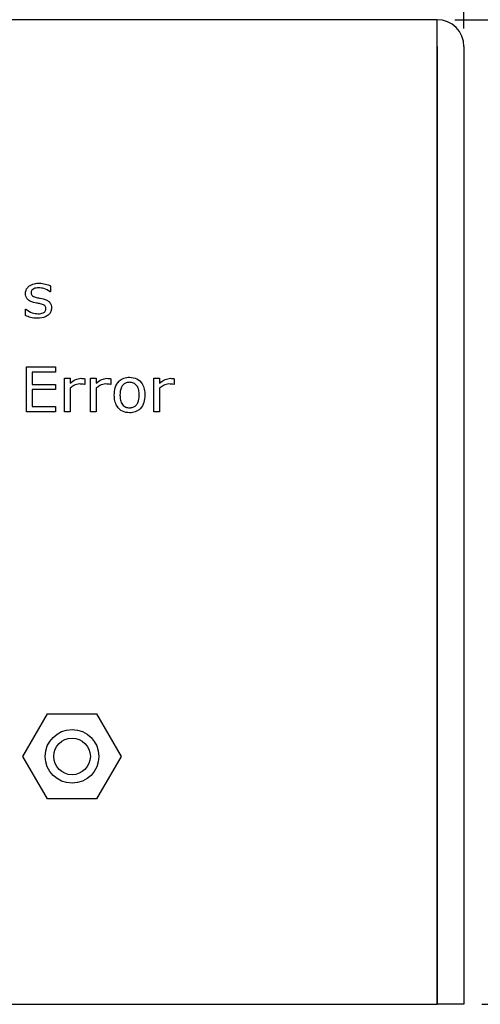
# Model space of a CAD drawing. Header units: millimetres. Extents: x 0 to 840, y 0 to 594.
# Tile 10 of 38: x 367 to 393, y 245 to 300. Entities that reach past the tile are written whole.
import ezdxf

# ---------------------------------------------------------------- set-up
doc = ezdxf.new("R2010")
doc.units = ezdxf.units.MM
doc.layers.get('0').update_dxf_attribs({"color": 3, "lineweight": 30})
doc.layers.add('Dimension', color=7, linetype='Continuous', lineweight=18)
doc.styles.add('Annotative', font='arial.ttf')
doc.dimstyles.new('ISO-iCore', dxfattribs={"dimtxt": 5, "dimasz": 5, "dimexe": 1, "dimexo": 1, "dimgap": 1, "dimtad": 1, "dimrnd": 0.0005, "dimzin": 9, "dimdsep": 46, "dimtxsty": 'Annotative', "dimcen": 0, "dimclrd": 256, "dimclre": 256, "dimclrt": 2, "dimadec": 1, "dimazin": 2, "dimtfac": 1, "dimtix": 1, "dimtmove": 1, "dimatfit": 0, "dimfxl": 1, "dimarcsym": 1})

# ---------------------------------------------------------------- blocks, each defined once
blk = doc.blocks.new('*D1181')
at = {"layer": 'Defpoints', "color": 0}
for p in [(391.717, 324.386), (248.717, 298.482), (391.717, 298.482)]:
    blk.add_point(p, dxfattribs=at)
at = {"layer": 'Dimension', "lineweight": -2}
for p, q in [((248.717, 299.482), (248.717, 325.386)), ((391.717, 299.482), (391.717, 325.386)), ((253.717, 324.386), (386.717, 324.386))]:
    blk.add_line(p, q, dxfattribs=at)
at = {"layer": 'Dimension'}
for points in [[(253.717, 325.22), (253.717, 323.553), (248.717, 324.386)], [(386.717, 323.553), (386.717, 325.22), (391.717, 324.386)]]:
    blk.add_solid(points, dxfattribs=at)
at = {"layer": 'Dimension', "color": 2, "insert": (320.287, 330.495), "char_height": 5, "attachment_point": 2, "style": 'Annotative'}
blk.add_mtext('143', dxfattribs=at)
blk = doc.blocks.new('*D1182')
at = {"layer": 'Defpoints', "color": 0}
for p in [(390.216, 299.982), (391.717, 244.982), (411.717, 244.982)]:
    blk.add_point(p, dxfattribs=at)
at = {"layer": 'Dimension', "lineweight": -2}
for p, q in [((391.216, 299.982), (412.717, 299.982)), ((411.717, 294.982), (411.717, 249.982)), ((392.717, 244.982), (412.717, 244.982))]:
    blk.add_line(p, q, dxfattribs=at)
at = {"layer": 'Dimension'}
for points in [[(412.55, 294.982), (410.884, 294.982), (411.717, 299.982)], [(410.884, 249.982), (412.55, 249.982), (411.717, 244.982)]]:
    blk.add_solid(points, dxfattribs=at)
at = {"layer": 'Dimension', "color": 2, "insert": (405.632, 272.923), "char_height": 5, "attachment_point": 2, "rotation": 90, "style": 'Annotative'}
blk.add_mtext('55', dxfattribs=at)
blk = doc.blocks.new('*D1183')
at = {"layer": 'Defpoints', "color": 0}
for p in [(339.662, 304.386), (391.717, 244.982), (423.717, 244.982)]:
    blk.add_point(p, dxfattribs=at)
at = {"layer": 'Dimension', "lineweight": -2}
for p, q in [((340.662, 304.386), (424.717, 304.386)), ((423.717, 299.386), (423.717, 249.982)), ((392.717, 244.982), (424.717, 244.982))]:
    blk.add_line(p, q, dxfattribs=at)
at = {"layer": 'Dimension'}
for points in [[(424.55, 299.386), (422.884, 299.386), (423.717, 304.386)], [(422.884, 249.982), (424.55, 249.982), (423.717, 244.982)]]:
    blk.add_solid(points, dxfattribs=at)
at = {"layer": 'Dimension', "color": 2, "insert": (416.162, 273.01), "char_height": 5, "attachment_point": 2, "rotation": 90, "style": 'Annotative'}
blk.add_mtext('(59.4)', dxfattribs=at)

msp = doc.modelspace()

# ---------------------------------------------------------------- linework, layer by layer
at = {"linetype": 'Continuous', "lineweight": 25}
for p, q in [((390.216, 299.982), (250.218, 299.982)), ((390.216, 299.982), (390.217, 299.982)), ((390.216, 298.482), (390.216, 299.982)), ((390.216, 244.982), (390.216, 298.482)), ((390.216, 298.482), (390.217, 298.482)), ((390.217, 298.482), (390.217, 244.982)), ((391.717, 298.482), (391.717, 244.982)), ((368.609, 285.122), (368.609, 284.787)), ((368.609, 284.787), (368.592, 284.787)), ((367.217, 283.806), (367.234, 283.806)), ((367.217, 283.456), (367.217, 283.806)), ((390.217, 283.482), (390.216, 283.482)), ((367.274, 280.582), (368.888, 280.582)), ((367.274, 278.082), (367.274, 280.582)), ((368.888, 280.582), (368.888, 280.297)), ((367.59, 280.297), (367.59, 279.601)), ((368.888, 280.297), (367.59, 280.297)), ((367.59, 279.601), (368.888, 279.601)), ((368.888, 279.601), (368.888, 279.316)), ((369.394, 279.949), (369.711, 279.949)), ((369.394, 278.082), (369.394, 279.949)), ((369.711, 279.949), (369.711, 279.673)), ((369.711, 279.402), (369.711, 278.082)), ((370.533, 279.601), (370.517, 279.601)), ((370.533, 279.929), (370.533, 279.601)), ((370.85, 279.949), (371.166, 279.949)), ((370.85, 278.082), (370.85, 279.949)), ((371.166, 279.949), (371.166, 279.673)), ((371.166, 279.402), (371.166, 278.082)), ((371.989, 279.601), (371.973, 279.601)), ((371.989, 279.929), (371.989, 279.601)), ((374.394, 279.949), (374.711, 279.949)), ((374.394, 278.082), (374.394, 279.949)), ((374.711, 279.949), (374.711, 279.673)), ((374.711, 279.402), (374.711, 278.082)), ((375.533, 279.601), (375.517, 279.601)), ((375.533, 279.929), (375.533, 279.601)), ((367.59, 279.316), (367.59, 278.367)), ((368.888, 279.316), (367.59, 279.316)), ((367.59, 278.367), (368.888, 278.367)), ((368.888, 278.367), (368.888, 278.082)), ((368.888, 278.082), (367.274, 278.082)), ((369.711, 278.082), (369.394, 278.082)), ((371.166, 278.082), (370.85, 278.082)), ((374.711, 278.082), (374.394, 278.082)), ((390.217, 265.482), (390.216, 265.482)), ((367.074, 258.832), (368.446, 261.207)), ((368.446, 261.207), (371.188, 261.207)), ((371.188, 261.207), (372.559, 258.832)), ((368.446, 256.457), (367.074, 258.832)), ((372.559, 258.832), (371.188, 256.457)), ((390.217, 256.982), (390.216, 256.982)), ((371.188, 256.457), (368.446, 256.457)), ((390.217, 250.982), (390.216, 250.982)), ((250.218, 244.982), (390.216, 244.982)), ((390.217, 244.982), (390.216, 244.982)), ((391.717, 244.982), (390.217, 244.982))]:
    msp.add_line(p, q, dxfattribs=at)
for radius in [1.5, 1.025]:
    msp.add_circle((369.817, 258.832), radius, dxfattribs=at)
msp.add_arc((390.217, 298.482), 1.5, 0, 90, dxfattribs=at)
for points, knots in [([(367.217, 284.691), (367.228, 284.778), (367.249, 284.935), (367.361, 285.044), (367.411, 285.091)], [0, 0, 0, 0, 0.558762, 1, 1, 1, 1]), ([(367.411, 285.091), (367.51, 285.149), (367.686, 285.251), (367.889, 285.259), (367.979, 285.262)], [0, 0, 0, 0, 0.558492, 1, 1, 1, 1]), ([(367.951, 285.009), (367.857, 285.001), (367.716, 284.99), (367.578, 284.889), (367.538, 284.803), (367.535, 284.756), (367.533, 284.733)], [0, 0, 0, 0, 0.499598, 0.74885, 0.87433, 1, 1, 1, 1]), ([(368.592, 284.787), (368.481, 284.855), (368.283, 284.977), (368.052, 284.999), (367.951, 285.009)], [0, 0, 0, 0, 0.5598894, 1, 1, 1, 1]), ([(367.979, 285.262), (368.101, 285.254), (368.318, 285.239), (368.52, 285.158), (368.609, 285.122)], [0, 0, 0, 0, 0.559945, 1, 1, 1, 1]), ([(367.672, 284.188), (367.605, 284.208), (367.473, 284.248), (367.314, 284.366), (367.228, 284.528), (367.221, 284.637), (367.217, 284.691)], [0, 0, 0, 0, 0.280761, 0.559897, 0.779779, 1, 1, 1, 1]), ([(367.533, 284.733), (367.536, 284.695), (367.54, 284.628), (367.586, 284.58), (367.606, 284.558)], [0, 0, 0, 0, 0.5602805, 1, 1, 1, 1]), ([(367.606, 284.558), (367.646, 284.534), (367.718, 284.491), (367.799, 284.472), (367.835, 284.463)], [0, 0, 0, 0, 0.559083, 1, 1, 1, 1]), ([(367.835, 284.463), (367.905, 284.448), (368.031, 284.422), (368.157, 284.397), (368.213, 284.386)], [0, 0, 0, 0, 0.560013, 1, 1, 1, 1]), ([(368.213, 284.386), (368.283, 284.367), (368.409, 284.333), (368.509, 284.25), (368.553, 284.213)], [0, 0, 0, 0, 0.560251, 1, 1, 1, 1]), ([(367.234, 283.806), (367.35, 283.729), (367.559, 283.592), (367.806, 283.565), (367.915, 283.553)], [0, 0, 0, 0, 0.559967, 1, 1, 1, 1]), ([(368.046, 284.109), (367.976, 284.123), (367.851, 284.147), (367.726, 284.176), (367.672, 284.188)], [0, 0, 0, 0, 0.56001, 1, 1, 1, 1]), ([(368.673, 283.885), (368.666, 283.816), (368.652, 283.679), (368.528, 283.508), (368.283, 283.332), (368.049, 283.313), (367.885, 283.3)], [0, 0, 0, 0, 0.186872, 0.373682, 0.560925, 1, 1, 1, 1]), ([(367.915, 283.553), (368.016, 283.559), (368.143, 283.566), (368.273, 283.642), (368.323, 283.699), (368.352, 283.77), (368.355, 283.819), (368.356, 283.844)], [0, 0, 0, 0, 0.498923, 0.624359, 0.749487, 0.874585, 1, 1, 1, 1]), ([(368.292, 284.012), (368.249, 284.037), (368.171, 284.082), (368.084, 284.101), (368.046, 284.109)], [0, 0, 0, 0, 0.558841, 1, 1, 1, 1]), ([(368.356, 283.844), (368.354, 283.88), (368.351, 283.943), (368.31, 283.991), (368.292, 284.012)], [0, 0, 0, 0, 0.560503, 1, 1, 1, 1]), ([(368.553, 284.213), (368.593, 284.158), (368.664, 284.059), (368.67, 283.938), (368.673, 283.885)], [0, 0, 0, 0, 0.558339, 1, 1, 1, 1]), ([(367.885, 283.3), (367.756, 283.309), (367.524, 283.325), (367.311, 283.416), (367.217, 283.456)], [0, 0, 0, 0, 0.559567, 1, 1, 1, 1]), ([(372.179, 279.014), (372.187, 279.153), (372.204, 279.431), (372.401, 279.779), (372.706, 279.986), (372.925, 280.003), (373.034, 280.012)], [0, 0, 0, 0, 0.280736, 0.56, 0.779715, 1, 1, 1, 1]), ([(373.034, 280.012), (373.174, 279.996), (373.453, 279.965), (373.741, 279.675), (373.871, 279.341), (373.882, 279.123), (373.888, 279.014)], [0, 0, 0, 0, 0.279307, 0.55824, 0.778852, 1, 1, 1, 1]), ([(369.711, 279.673), (369.81, 279.755), (369.987, 279.901), (370.213, 279.934), (370.312, 279.949)], [0, 0, 0, 0, 0.561258, 1, 1, 1, 1]), ([(370.234, 279.632), (370.126, 279.613), (369.932, 279.579), (369.778, 279.456), (369.711, 279.402)], [0, 0, 0, 0, 0.557754, 1, 1, 1, 1]), ([(370.517, 279.601), (370.465, 279.612), (370.371, 279.631), (370.276, 279.632), (370.234, 279.632)], [0, 0, 0, 0, 0.559834, 1, 1, 1, 1]), ([(370.312, 279.949), (370.353, 279.948), (370.428, 279.947), (370.501, 279.934), (370.533, 279.929)], [0, 0, 0, 0, 0.5598464, 1, 1, 1, 1]), ([(371.166, 279.673), (371.266, 279.755), (371.443, 279.901), (371.668, 279.934), (371.767, 279.949)], [0, 0, 0, 0, 0.561258, 1, 1, 1, 1]), ([(371.69, 279.632), (371.582, 279.613), (371.388, 279.579), (371.234, 279.456), (371.166, 279.402)], [0, 0, 0, 0, 0.557754, 1, 1, 1, 1]), ([(371.973, 279.601), (371.92, 279.612), (371.827, 279.631), (371.732, 279.632), (371.69, 279.632)], [0, 0, 0, 0, 0.559834, 1, 1, 1, 1]), ([(371.767, 279.949), (371.809, 279.948), (371.884, 279.947), (371.957, 279.934), (371.989, 279.929)], [0, 0, 0, 0, 0.5598464, 1, 1, 1, 1]), ([(373.034, 279.727), (372.971, 279.723), (372.844, 279.714), (372.676, 279.613), (372.514, 279.383), (372.503, 279.166), (372.495, 279.014)], [0, 0, 0, 0, 0.187154, 0.373714, 0.560534, 1, 1, 1, 1]), ([(373.571, 279.014), (373.568, 279.109), (373.56, 279.297), (373.459, 279.549), (373.259, 279.707), (373.109, 279.721), (373.034, 279.727)], [0, 0, 0, 0, 0.281276, 0.560667, 0.779974, 1, 1, 1, 1]), ([(374.711, 279.673), (374.81, 279.755), (374.987, 279.901), (375.213, 279.934), (375.312, 279.949)], [0, 0, 0, 0, 0.561258, 1, 1, 1, 1]), ([(375.234, 279.632), (375.126, 279.613), (374.932, 279.579), (374.778, 279.456), (374.711, 279.402)], [0, 0, 0, 0, 0.557754, 1, 1, 1, 1]), ([(375.517, 279.601), (375.465, 279.612), (375.371, 279.631), (375.276, 279.632), (375.234, 279.632)], [0, 0, 0, 0, 0.559834, 1, 1, 1, 1]), ([(375.312, 279.949), (375.353, 279.948), (375.428, 279.947), (375.501, 279.934), (375.533, 279.929)], [0, 0, 0, 0, 0.5598464, 1, 1, 1, 1]), ([(373.034, 278.018), (372.895, 278.034), (372.615, 278.064), (372.325, 278.353), (372.195, 278.688), (372.184, 278.905), (372.179, 279.014)], [0, 0, 0, 0, 0.279446, 0.558206, 0.778832, 1, 1, 1, 1]), ([(372.495, 279.014), (372.499, 278.92), (372.507, 278.732), (372.611, 278.482), (372.81, 278.323), (372.96, 278.31), (373.034, 278.303)], [0, 0, 0, 0, 0.281175, 0.560654, 0.779989, 1, 1, 1, 1]), ([(373.888, 279.014), (373.879, 278.876), (373.863, 278.599), (373.665, 278.253), (373.362, 278.046), (373.143, 278.027), (373.034, 278.018)], [0, 0, 0, 0, 0.280729, 0.560047, 0.779756, 1, 1, 1, 1]), ([(373.034, 278.303), (373.097, 278.308), (373.223, 278.318), (373.389, 278.421), (373.55, 278.648), (373.563, 278.863), (373.571, 279.014)], [0, 0, 0, 0, 0.18712, 0.373724, 0.560665, 1, 1, 1, 1])]:
    msp.add_open_spline(points, degree=3, knots=knots, dxfattribs=at)

# ---------------------------------------------------------------- dimensions: what is measured, and where the dimension line sits
at = {"layer": 'Dimension'}
for base, p1, p2, angle, picture, middle in [((391.717, 324.386), (248.717, 298.482), (391.717, 298.482), 0, '*D1181', (320.287, 324.386)), ((411.717, 244.982), (390.216, 299.982), (391.717, 244.982), 90, '*D1182', (411.717, 272.923))]:
    dim = msp.add_linear_dim(base=base, p1=p1, p2=p2, angle=angle, dimstyle='ISO-iCore', override={"dimtxsty": 'Annotative'}, dxfattribs=at)
    dim.commit()
    dim.dimension.update_dxf_attribs({"geometry": picture, "text_midpoint": middle, "dimtype": 160})
dim = msp.add_linear_dim(base=(423.717, 244.982), p1=(339.662, 304.386), p2=(391.717, 244.982), angle=90, text='(<>)', dimstyle='ISO-iCore', override={"dimtxsty": 'Annotative'}, dxfattribs=at)
dim.commit()
dim.dimension.update_dxf_attribs({"geometry": '*D1183', "text_midpoint": (423.717, 273.01), "dimtype": 160})

doc.saveas('drawing.dxf')
